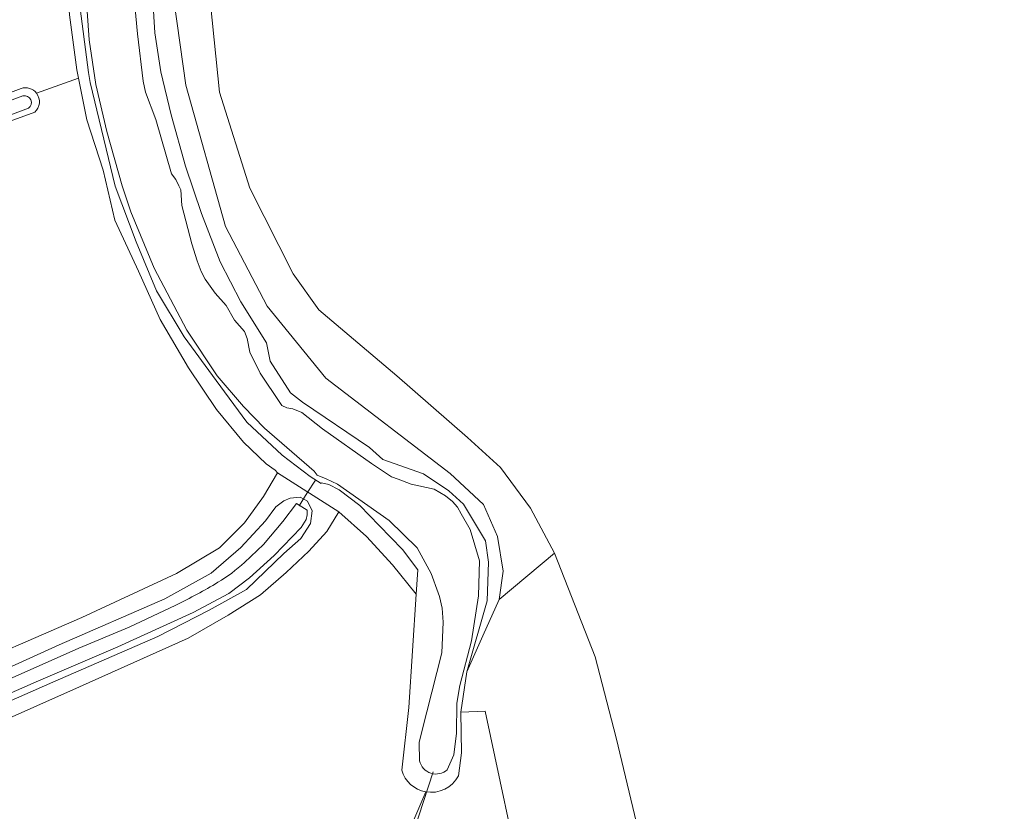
# Model space of a CAD drawing. Extents: x 199200 to 204075, y 460125 to 464703.
# Tile 40 of 174: x 202018 to 202162, y 462242 to 462358. Entities that reach past the tile are written whole.
import ezdxf

# ---------------------------------------------------------------- set-up
doc = ezdxf.new("R2010")
doc.units = 0
for name, color, linetype, lineweight in [('B-WE-GR-GRAS-GV', 60, 'Continuous', 13), ('B-WE-KW-KUNSTWERK_DUIKER-G', 170, 'Continuous', 18), ('B-WE-OG-WATER_GREPPEL-GV', 160, 'Continuous', 18), ('B-WE-OG-WATER_SLOOT-GV', 120, 'Continuous', 18)]:
    doc.layers.add(name, color=color, linetype=linetype, lineweight=lineweight)

msp = doc.modelspace()

# ---------------------------------------------------------------- linework, layer by layer
at = {"layer": 'B-WE-GR-GRAS-GV', "flags": 128}
for points in [[(202020.483, 462347.137), (202026.618, 462349.351), (202026.376, 462350.571), (202025.315, 462358.604), (202024.748, 462366.08), (202024.631, 462373.883), (202024.921, 462382.895), (202025.26, 462392.448), (202025.801, 462400.741), (202026.659, 462405.871), (202028.591, 462411.785), (202029.702, 462414.313), (202015.958, 462451.516), (201974.947, 462436.316), (201946.842, 462425.514), (201913.999, 462412.934), (201910.428, 462414.307), (201906.457, 462412.98), (201905.244, 462412.531), (201901.008, 462411.048), (201898.536, 462410.17), (201890.889, 462407.454), (201874.814, 462401.788), (201857.236, 462395.196)], [(202174.653, 462409.874), (202153.779, 462416.587), (202151.022, 462417.474), (202147.325, 462379.811), (202145.582, 462379.982), (202118.362, 462382.654), (202046.574, 462390.082), (202044.565, 462390.29), (202045.523, 462374.545), (202045.963, 462360.257), (202047.282, 462347.287), (202051.678, 462333.218), (202058.053, 462320.687), (202061.79, 462315.411), (202073.222, 462305.739), (202083.554, 462296.726), (202088.39, 462292.329), (202092.786, 462286.394), (202096.304, 462279.799), (202102.239, 462264.631), (202105.317, 462252.76), (202109.368, 462235.817)], [(202040.173, 462363.636), (202042.332, 462348.3), (202048.131, 462327.631), (202054.248, 462315.966), (202062.831, 462305.422), (202081.042, 462291.485), (202085.922, 462286.942), (202087.929, 462282.228), (202088.767, 462277.165), (202088.196, 462273.004), (202096.304, 462279.799), (202092.786, 462286.394), (202088.39, 462292.329), (202083.554, 462296.726), (202073.222, 462305.739), (202061.79, 462315.411), (202058.053, 462320.687), (202051.678, 462333.218), (202047.282, 462347.287), (202045.963, 462360.257)], [(202025.315, 462358.604), (202026.376, 462350.571), (202026.618, 462349.351), (202027.829, 462343.239), (202030.231, 462335.88), (202031.956, 462328.574), (202035.405, 462321.083), (202038.595, 462314.007), (202042.701, 462306.938), (202046.801, 462300.853), (202050.767, 462296.027), (202054.102, 462292.88), (202055.399, 462291.962), (202055.76, 462291.545), (202064.719, 462285.83), (202068.754, 462282.223), (202072.603, 462278.078), (202076.046, 462273.816), (202076.277, 462277.372), (202074.023, 462280.309), (202070.632, 462283.865), (202067.799, 462286.794), (202064.778, 462289.084), (202063.239, 462289.84), (202062.172, 462290.109), (202062.125, 462290.007), (202060.526, 462291.002), (202056.444, 462294.136), (202051.258, 462298.997), (202046.785, 462305.093), (202042.084, 462311.466), (202038.061, 462318.232), (202035.045, 462325.389), (202032.01, 462333.528), (202028.329, 462348.708), (202028.07, 462350.18), (202026.722, 462360.692)], [(201954.385, 462238.296), (201982.057, 462250.467), (202000, 462258.515), (202007.303, 462261.792), (202027.113, 462270.351), (202040.963, 462276.807), (202047.242, 462280.596), (202050.941, 462284.255), (202053.695, 462288.11), (202055.76, 462291.545), (202055.399, 462291.962), (202054.102, 462292.88), (202050.767, 462296.027), (202046.801, 462300.853), (202042.701, 462306.938), (202038.595, 462314.007), (202035.405, 462321.083), (202031.956, 462328.574), (202030.231, 462335.88), (202027.829, 462343.239), (202026.618, 462349.351), (202020.483, 462347.137)], [(201874.271, 462292.939), (201905.04, 462304.994), (201977.427, 462332.584), (202018.221, 462347.853)], [(202020.215, 462344.355), (202002.384, 462337.867), (201976.958, 462328.411), (201942.173, 462315.34), (201920.716, 462307.604), (201891.09, 462296.539), (201874.956, 462290.517)], [(201977.355, 462238.786), (201990.574, 462244.137), (202000, 462248.327), (202026.757, 462260.222), (202042.694, 462267.331), (202048.521, 462270.726), (202053.251, 462273.677), (202057.007, 462276.961), (202060.351, 462280.088), (202062.976, 462282.963), (202064.719, 462285.83), (202055.76, 462291.545), (202053.695, 462288.11), (202050.941, 462284.255), (202047.242, 462280.596), (202040.963, 462276.807), (202027.113, 462270.351), (202007.303, 462261.792), (202000, 462258.515), (201982.057, 462250.467), (201954.385, 462238.296)], [(201939.596, 462229.404), (201983.199, 462248.511), (202006.567, 462258.558), (202023.812, 462266.375), (202039.263, 462273.091), (202046.017, 462276.867), (202050.363, 462280.643), (202054.001, 462284.541), (202055.483, 462286.601), (202056.695, 462287.483), (202057.587, 462287.83), (202059.05, 462287.992), (202060.152, 462287.418), (202060.825, 462286.009), (202060.567, 462284.117), (202059.149, 462281.953), (202056.679, 462279.751), (202051.205, 462274.481), (202045.761, 462271.448), (202038.225, 462267.593), (202022.877, 462260.909), (201985.174, 462244.323), (201966.153, 462236.138)], [(202073.935, 462248.01), (202074.964, 462257.173), (202076.046, 462273.816), (202072.603, 462278.078), (202068.754, 462282.223), (202064.719, 462285.83), (202062.976, 462282.963), (202060.351, 462280.088), (202057.007, 462276.961), (202053.251, 462273.677), (202048.521, 462270.726), (202042.694, 462267.331), (202026.757, 462260.222), (202000, 462248.327), (201990.574, 462244.137), (201977.355, 462238.786)], [(202109.368, 462235.817), (202105.317, 462252.76), (202102.239, 462264.631), (202096.304, 462279.799), (202088.196, 462273.004), (202085.822, 462267.699), (202083.468, 462262.437), (202082.563, 462256.52), (202086.135, 462256.652), (202091.956, 462229.4)], [(202147.684, 461973.89), (202149.337, 461974.908), (202150.635, 461975.814), (202150.297, 461976.722), (202142.311, 462008.612), (202130.453, 462055.966), (202111.932, 462139.971), (202100.291, 462190.638), (202091.956, 462229.4), (202086.135, 462256.652), (202082.563, 462256.52), (202082.696, 462250.567), (202082.234, 462247.2)], [(202071.423, 462237.456), (202074.093, 462236.997), (202077.435, 462244.851)], [(202077.435, 462244.851), (202074.093, 462236.997), (202076.762, 462236.537)]]:
    msp.add_lwpolyline(points, dxfattribs=at)
at = {"layer": 'B-WE-GR-GRAS-GV'}
for points in [[(202018.221, 462347.853, -0.3169621), (202020.483, 462347.137)], [(202020.483, 462347.137, -0.3912647), (202020.215, 462344.355)], [(202077.435, 462244.851, -0.283425), (202073.935, 462248.01)], [(202082.234, 462247.2, -0.3297018), (202077.435, 462244.851)]]:
    msp.add_lwpolyline(points, format="xyb", dxfattribs=at)
at = {"layer": 'B-WE-KW-KUNSTWERK_DUIKER-G', "flags": 128}
for points in [[(202058.915, 462286.723), (202060.102, 462288.609), (202061.29, 462290.495)], [(202074.355, 462234.896), (202078.531, 462247.767)]]:
    msp.add_lwpolyline(points, dxfattribs=at)
at = {"layer": 'B-WE-OG-WATER_GREPPEL-GV', "flags": 128}
for points in [[(202018.49, 462346.767), (202003.554, 462341.13), (201977.871, 462331.841), (201960.013, 462324.918), (201939.807, 462317.327), (201918.106, 462309.011), (201910.816, 462306.196), (201888.665, 462298.163), (201874.42, 462292.524)], [(201875.031, 462291.108), (201952.824, 462319.927), (202002.805, 462338.83), (202019.285, 462344.946)]]:
    msp.add_lwpolyline(points, dxfattribs=at)
at = {"layer": 'B-WE-OG-WATER_GREPPEL-GV'}
msp.add_lwpolyline([(202019.285, 462344.946, 0.8346466), (202018.49, 462346.767)], format="xyb", dxfattribs=at)
at = {"layer": 'B-WE-OG-WATER_SLOOT-GV', "flags": 128}
for points in [[(202083.468, 462262.437), (202085.822, 462267.699), (202088.196, 462273.004), (202088.767, 462277.165), (202087.929, 462282.228), (202085.922, 462286.942), (202081.042, 462291.485), (202062.831, 462305.422), (202054.248, 462315.966), (202048.131, 462327.631), (202042.332, 462348.3), (202040.173, 462363.636), (202039.285, 462384.591), (202039.472, 462391.852), (202040.51, 462396.203), (202042.49, 462401.48), (202044.978, 462405.968), (202073.284, 462446.871)], [(202034.118, 462367.872), (202035.234, 462355.82), (202036.077, 462348.91), (202036.408, 462347.295), (202037.924, 462343.275), (202040.227, 462335.343), (202040.857, 462334.496), (202041.325, 462333.603), (202041.613, 462332.999), (202041.754, 462330.726), (202043.23, 462325.101), (202043.974, 462322.608), (202044.592, 462321.033), (202045.183, 462319.936), (202046.638, 462317.853), (202048.223, 462316.079), (202049.473, 462313.924), (202050.895, 462312.26), (202051.329, 462311.252), (202051.704, 462309.232), (202053.194, 462306.173), (202056.164, 462301.734), (202056.383, 462301.435), (202057.115, 462301.099), (202057.982, 462300.927), (202059.286, 462300.391), (202062.327, 462298.014), (202069.491, 462292.926), (202072.431, 462290.992), (202073.426, 462290.635), (202075.304, 462289.92), (202078.67, 462289.17), (202080.327, 462288.192), (202081.377, 462287.374), (202082.087, 462286.532), (202082.631, 462285.544), (202083.972, 462283.278), (202085.295, 462278.68), (202085.17, 462273.567), (202084.156, 462266.937), (202082.415, 462260.398), (202081.993, 462257.85), (202081.941, 462253.414), (202081.575, 462250.284), (202080.605, 462248.087)], [(202080.605, 462248.087), (202081.575, 462250.284), (202081.941, 462253.414), (202081.993, 462257.85), (202082.415, 462260.398), (202084.156, 462266.937), (202085.17, 462273.567), (202085.295, 462278.68), (202083.972, 462283.278), (202082.631, 462285.544), (202082.087, 462286.532), (202081.377, 462287.374), (202080.327, 462288.192), (202078.67, 462289.17), (202075.304, 462289.92), (202073.426, 462290.635), (202072.431, 462290.992), (202069.491, 462292.926), (202062.327, 462298.014), (202059.286, 462300.391), (202057.982, 462300.927), (202057.115, 462301.099), (202056.383, 462301.435), (202056.164, 462301.734), (202053.194, 462306.173), (202051.704, 462309.232), (202051.329, 462311.252), (202050.895, 462312.26), (202049.473, 462313.924), (202048.223, 462316.079), (202046.638, 462317.853), (202045.183, 462319.936), (202044.592, 462321.033), (202043.974, 462322.608), (202043.23, 462325.101), (202041.754, 462330.726), (202041.613, 462332.999), (202041.325, 462333.603), (202040.857, 462334.496), (202040.227, 462335.343), (202037.924, 462343.275), (202036.408, 462347.295), (202036.077, 462348.91), (202035.234, 462355.82), (202034.118, 462367.872)], [(202076.536, 462249.4), (202076.502, 462252.062), (202076.87, 462253.706), (202079.819, 462265.184), (202080.02, 462269.712), (202079.837, 462271.737), (202079.44, 462273.444), (202079.247, 462273.995), (202078.235, 462276.822), (202076.174, 462280.569), (202072.099, 462284.59), (202064.534, 462289.905), (202062.888, 462290.665), (202061.537, 462291.21), (202061.124, 462291.81), (202053.867, 462298.121), (202050.751, 462301.276), (202046.897, 462305.748), (202042.491, 462312.457), (202037.692, 462321.53), (202034.29, 462329.773), (202033.014, 462333.596), (202030.765, 462341.561), (202029.163, 462348.423), (202028.162, 462354.962), (202027.718, 462361.994)], [(202027.718, 462361.994), (202028.162, 462354.962), (202029.163, 462348.423), (202030.765, 462341.561), (202033.014, 462333.596), (202034.29, 462329.773), (202037.692, 462321.53), (202042.491, 462312.457), (202046.897, 462305.748), (202050.751, 462301.276), (202053.867, 462298.121), (202061.124, 462291.81), (202061.537, 462291.21), (202062.888, 462290.665), (202064.534, 462289.905), (202072.099, 462284.59), (202076.174, 462280.569), (202078.235, 462276.822), (202079.247, 462273.995), (202079.44, 462273.444), (202079.837, 462271.737), (202080.02, 462269.712), (202079.819, 462265.184), (202076.87, 462253.706), (202076.502, 462252.062), (202076.536, 462249.4)], [(202082.234, 462247.2), (202082.696, 462250.567), (202082.563, 462256.52), (202083.468, 462262.437), (202086.426, 462272.83), (202086.628, 462278.481), (202086.192, 462281.596), (202082.958, 462286.969), (202080.812, 462288.935), (202077.103, 462291.389), (202071.169, 462293.525), (202069.196, 462295.282), (202059.396, 462301.884), (202057.649, 462303.296), (202054.673, 462307.899), (202054.14, 462310.579), (202050.368, 462316.576), (202047.376, 462322.466), (202044.603, 462329.515), (202042.287, 462336.451), (202040.16, 462343.983), (202038.694, 462350.262), (202037.816, 462356.004), (202037.409, 462362.441)], [(202037.409, 462362.441), (202037.816, 462356.004), (202038.694, 462350.262), (202040.16, 462343.983), (202042.287, 462336.451), (202044.603, 462329.515), (202047.376, 462322.466), (202050.368, 462316.576), (202054.14, 462310.579), (202054.673, 462307.899), (202057.649, 462303.296), (202059.396, 462301.884), (202069.196, 462295.282), (202071.169, 462293.525), (202077.103, 462291.389), (202080.812, 462288.935), (202082.958, 462286.969), (202086.192, 462281.596), (202086.628, 462278.481), (202086.426, 462272.83), (202083.468, 462262.437)], [(202026.722, 462360.692), (202028.07, 462350.18), (202028.329, 462348.708), (202032.01, 462333.528), (202035.045, 462325.389), (202038.061, 462318.232), (202042.084, 462311.466), (202046.785, 462305.093), (202051.258, 462298.997), (202056.444, 462294.136), (202060.526, 462291.002), (202062.125, 462290.007), (202062.172, 462290.109), (202063.239, 462289.84), (202064.778, 462289.084), (202067.799, 462286.794), (202070.632, 462283.865), (202074.023, 462280.309), (202076.277, 462277.372), (202076.046, 462273.816), (202074.964, 462257.173), (202073.935, 462248.01)], [(202018.221, 462347.853), (201977.427, 462332.584), (201905.04, 462304.994), (201874.271, 462292.939)], [(201874.42, 462292.524), (201888.665, 462298.163), (201910.816, 462306.196), (201918.106, 462309.011), (201939.807, 462317.327), (201960.013, 462324.918), (201977.871, 462331.841), (202003.554, 462341.13), (202018.49, 462346.767)], [(201874.956, 462290.517), (201891.09, 462296.539), (201920.716, 462307.604), (201942.173, 462315.34), (201976.958, 462328.411), (202002.384, 462337.867), (202020.215, 462344.355)], [(202019.285, 462344.946), (202002.805, 462338.83), (201952.824, 462319.927), (201875.031, 462291.108)], [(201966.153, 462236.138), (201985.174, 462244.323), (202022.877, 462260.909), (202038.225, 462267.593), (202045.761, 462271.448), (202051.205, 462274.481), (202056.679, 462279.751), (202059.149, 462281.953), (202060.567, 462284.117), (202060.825, 462286.009), (202060.152, 462287.418), (202059.05, 462287.992), (202057.587, 462287.83), (202056.695, 462287.483), (202055.483, 462286.601), (202054.001, 462284.541), (202050.363, 462280.643), (202046.017, 462276.867), (202039.263, 462273.091), (202023.812, 462266.375), (202006.567, 462258.558), (201983.199, 462248.511), (201939.596, 462229.404)], [(202050.925, 462278.414), (202053.677, 462281.071), (202056.546, 462284.412), (202058.516, 462287.063), (202060.093, 462286.109), (202060.083, 462285.402), (202059.939, 462284.748), (202059.209, 462283.57), (202055.274, 462279.438), (202051.664, 462276.196), (202048.622, 462273.904), (202043.388, 462271.098), (202032.372, 462266.091), (202020.406, 462260.978), (202010.06, 462256.428), (201998.107, 462251.014), (201986.808, 462246.405), (201976.87, 462242.288), (201968.884, 462238.793)], [(201968.884, 462238.793), (201976.87, 462242.288), (201986.808, 462246.405), (201998.107, 462251.014), (202010.06, 462256.428), (202020.406, 462260.978), (202032.372, 462266.091), (202043.388, 462271.098), (202048.622, 462273.904), (202051.664, 462276.196), (202055.274, 462279.438), (202059.209, 462283.57), (202059.939, 462284.748), (202060.083, 462285.402), (202060.093, 462286.109), (202058.516, 462287.063), (202056.546, 462284.412), (202053.677, 462281.071), (202050.925, 462278.414)], [(202040.88, 462272.202), (202037.467, 462270.553), (202034.049, 462268.958), (202026.683, 462265.88), (202016.042, 462261.136), (202005.502, 462256.495), (201991.41, 462250.398), (201979.141, 462245.168), (201967.658, 462240.257), (201956.839, 462235.574), (201944.583, 462230.14), (201936.592, 462226.481), (201930.731, 462223.969), (201917.004, 462218.152), (201903.313, 462212.218), (201892.102, 462207.828), (201890.71, 462207.142), (201890.27, 462206.633), (201890.032, 462206.417), (201889.42, 462206.144)], [(201967.658, 462240.257), (201979.141, 462245.168), (201991.41, 462250.398), (202005.502, 462256.495), (202016.042, 462261.136), (202026.683, 462265.88), (202034.049, 462268.958), (202037.467, 462270.553), (202040.88, 462272.202)]]:
    msp.add_lwpolyline(points, dxfattribs=at)
at = {"layer": 'B-WE-OG-WATER_SLOOT-GV'}
for points in [[(202020.483, 462347.137, 0.3169621), (202018.221, 462347.853)], [(202018.49, 462346.767, -0.8346466), (202019.285, 462344.946)], [(202020.215, 462344.355, 0.3912647), (202020.483, 462347.137)], [(202047.034, 462275.527, 0.0434708), (202050.925, 462278.414)], [(202050.925, 462278.414, -0.0434708), (202047.034, 462275.527)], [(202040.88, 462272.202, 0.0223964), (202047.034, 462275.527)], [(202047.034, 462275.527, -0.0223964), (202040.88, 462272.202)], [(202080.605, 462248.087, -0.5748516), (202076.536, 462249.4)], [(202076.536, 462249.4, 0.5748516), (202080.605, 462248.087)], [(202073.935, 462248.01, 0.283425), (202077.435, 462244.851)], [(202077.435, 462244.851, 0.3297018), (202082.234, 462247.2)]]:
    msp.add_lwpolyline(points, format="xyb", dxfattribs=at)

doc.saveas('drawing.dxf')
